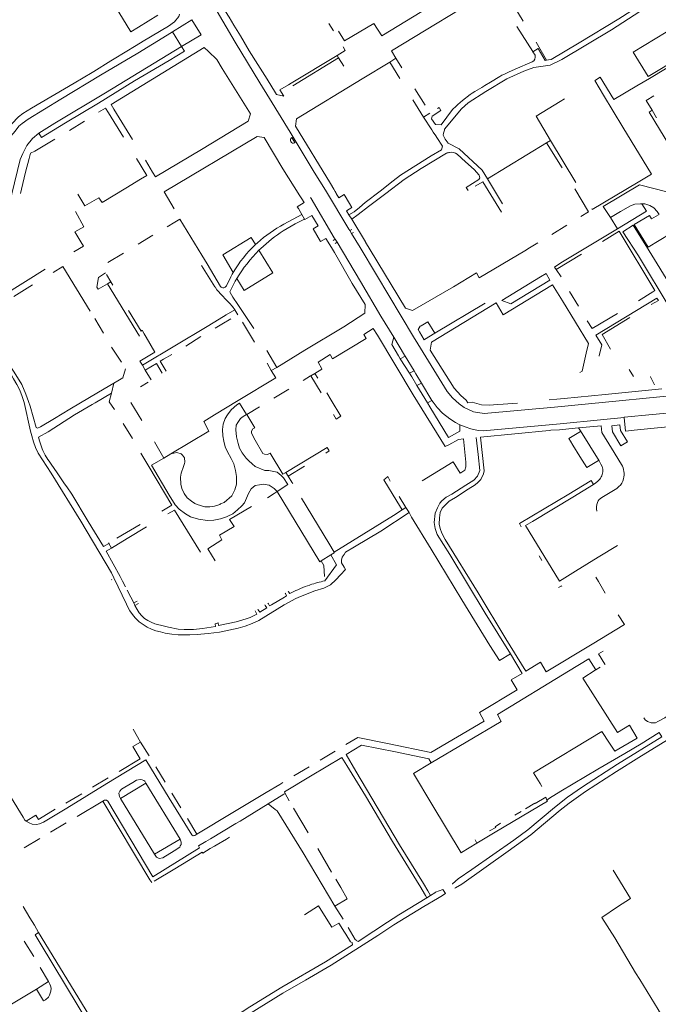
# Model space of a CAD drawing. Extents: x 145000 to 155000, y 457500 to 470000.
# Tile 223 of 256: x 147539 to 147763, y 464403 to 464749. Entities that reach past the tile are written whole.
import ezdxf

# ---------------------------------------------------------------- set-up
doc = ezdxf.new("R2010")
doc.units = 0
doc.header["$LTSCALE"] = 0.2
doc.header["$MEASUREMENT"] = 0
doc.layers.add('kant verharding', color=252, linetype='Continuous', lineweight=0)

msp = doc.modelspace()

# ---------------------------------------------------------------- linework, layer by layer
at = {"layer": 'kant verharding', "lineweight": 0}
for p, q in [((147715.81, 464748.29), (147712.24, 464754.24)), ((147580.77, 464746.24), (147587.57, 464750.4)), ((147599.43, 464748.79), (147592.64, 464744.5)), ((147602.77, 464743.51), (147599.43, 464748.79)), ((147647.64, 464747.53), (147649.22, 464744.94)), ((147592.64, 464744.5), (147595.89, 464739.34)), ((147651.02, 464744.76), (147653.06, 464741.35)), ((147719.22, 464737.67), (147713.69, 464746.43)), ((147595.89, 464739.34), (147602.77, 464743.51)), ((147720.41, 464740.86), (147724.05, 464734.6)), ((147571.13, 464719.01), (147603.81, 464739.05)), ((147603.81, 464739.05), (147605.33, 464737.62)), ((147653.35, 464737.99), (147650.51, 464736.27)), ((147652.58, 464739.33), (147653.35, 464737.99)), ((147671.09, 464735.27), (147669.6, 464737.89)), ((147719.31, 464737.53), (147719.22, 464737.67)), ((147720.05, 464736.31), (147719.31, 464737.53)), ((147571.04, 464734.33), (147572.18, 464735.04)), ((147650.51, 464736.27), (147634.32, 464726.51)), ((147634.91, 464725.52), (147651.05, 464735.41)), ((147651.05, 464735.41), (147650.51, 464736.27)), ((147651.05, 464735.41), (147652.91, 464732.48)), ((147669.07, 464733.92), (147659.34, 464728.02)), ((147669.07, 464733.92), (147671.09, 464735.27)), ((147669.07, 464733.92), (147672.59, 464728.11)), ((147671.09, 464735.27), (147673.27, 464731.9)), ((147713.1, 464731.39), (147719.01, 464733.97)), ((147724.8, 464734.72), (147724.05, 464734.6)), ((147558.1, 464726.54), (147564.47, 464730.3)), ((147709.54, 464729.84), (147710.25, 464730.15)), ((147710.25, 464730.15), (147710.96, 464730.46)), ((147710.96, 464730.46), (147711.77, 464730.81)), ((147711.77, 464730.81), (147713.1, 464731.39)), ((147659.34, 464728.02), (147636.27, 464714.03)), ((147708.74, 464729.48), (147709.54, 464729.84)), ((147741.24, 464727.61), (147741.01, 464727.47)), ((147760.21, 464728.14), (147755.84, 464725.57)), ((147629.26, 464722.48), (147628.83, 464723.17)), ((147633.42, 464725.97), (147630.38, 464724.14)), ((147630.38, 464724.14), (147631.74, 464721.91)), ((147634.32, 464726.51), (147633.42, 464725.97)), ((147677.83, 464724.46), (147681.48, 464718.79)), ((147697.94, 464722.97), (147698.9, 464723.55)), ((147698.9, 464723.55), (147701.33, 464725.01)), ((147701.33, 464725.01), (147702.45, 464725.68)), ((147626.77, 464721.13), (147634.07, 464709.29)), ((147629.26, 464722.48), (147631.74, 464721.91)), ((147677.09, 464720.69), (147680.83, 464714.6)), ((147728.82, 464720.06), (147730.35, 464721)), ((147761.73, 464722.04), (147759.05, 464720.45)), ((147759.05, 464720.45), (147761.15, 464717.01)), ((147572.12, 464717.39), (147571.13, 464719.01)), ((147578.65, 464706.74), (147572.12, 464717.39)), ((147685.77, 464717.57), (147686.34, 464717.92)), ((147691.93, 464718.08), (147692.89, 464718.96)), ((147761.15, 464717.01), (147760.14, 464716.32)), ((147760.14, 464716.32), (147771.67, 464697.2)), ((147761.15, 464717.01), (147762.76, 464714.36)), ((147556.45, 464709.92), (147561.74, 464713.21)), ((147570.15, 464716.08), (147575.46, 464707.5)), ((147620.04, 464715.78), (147619.29, 464713.15)), ((147680.83, 464714.6), (147683.06, 464715.94)), ((147683.74, 464710.14), (147680.83, 464714.6)), ((147684.26, 464709.34), (147683.74, 464710.14)), ((147685.15, 464707.98), (147684.26, 464709.34)), ((147688.18, 464709.94), (147687.91, 464708.99)), ((147551.37, 464706.79), (147544.35, 464702.65)), ((147589.77, 464688.31), (147622.42, 464707.82)), ((147685.52, 464707.42), (147685.15, 464707.98)), ((147724.1, 464705.56), (147725.49, 464706.4)), ((147734.4, 464691.56), (147725.49, 464706.4)), ((147724.1, 464705.56), (147703.31, 464692.86)), ((147729.53, 464696.72), (147724.1, 464705.56)), ((147583.61, 464694.1), (147580.03, 464699.99)), ((147585.68, 464695.28), (147583.16, 464699.39)), ((147695.63, 464698.88), (147692.73, 464701.54)), ((147576.27, 464689.6), (147581.49, 464692.8)), ((147581.49, 464692.8), (147583.61, 464694.1)), ((147586.74, 464693.55), (147585.68, 464695.28)), ((147703.31, 464692.86), (147708.66, 464684.09)), ((147539.65, 464689.31), (147539.28, 464687.72)), ((147654.64, 464675.24), (147646.37, 464688.92)), ((147649.3, 464689.3), (147649.79, 464688.42)), ((147696.5, 464688.83), (147695.84, 464689.87)), ((147701.71, 464691.89), (147699.04, 464690.29)), ((147708.29, 464681.13), (147701.71, 464691.89)), ((147733.98, 464689.36), (147738.84, 464681.33)), ((147593.32, 464682.39), (147589.77, 464688.31)), ((147637.46, 464686.88), (147638.13, 464685.82)), ((147638.13, 464685.82), (147638.91, 464684.61)), ((147641.16, 464686.32), (147641.37, 464685.97)), ((147641.37, 464685.97), (147649.48, 464672.18)), ((147649.79, 464688.42), (147650.01, 464688.03)), ((147650.01, 464688.03), (147650.16, 464687.78)), ((147650.16, 464687.78), (147651.07, 464686.25)), ((147636.9, 464682.43), (147638.11, 464680.33)), ((147561.56, 464676.05), (147558.65, 464681.38)), ((147593.46, 464677.67), (147595.26, 464678.76)), ((147603.01, 464666.02), (147595.26, 464678.76)), ((147635.07, 464678.66), (147631.83, 464676.92)), ((147638.11, 464680.33), (147635.07, 464678.66)), ((147639.05, 464678.66), (147635.76, 464677.04)), ((147638.11, 464680.33), (147639.05, 464678.66)), ((147641.64, 464680.05), (147643.83, 464676.41)), ((147654.68, 464680.27), (147655.66, 464678.69)), ((147655.66, 464678.69), (147660.47, 464670.71)), ((147738.84, 464681.33), (147736.13, 464679.68)), ((147746.6, 464679.27), (147749.03, 464675.27)), ((147558.42, 464674.21), (147561.56, 464676.05)), ((147590.83, 464676.01), (147593.46, 464677.67)), ((147635.76, 464677.04), (147631.6, 464674.59)), ((147655, 464674.71), (147654.64, 464675.24)), ((147655, 464674.71), (147655.66, 464675.12)), ((147655.61, 464673.65), (147655, 464674.71)), ((147725.93, 464673.38), (147731.18, 464676.66)), ((147754.53, 464676.6), (147760.12, 464667.55)), ((147560.48, 464670.69), (147558.42, 464674.21)), ((147580.58, 464669.9), (147585.74, 464673.04)), ((147610.34, 464666.23), (147620.31, 464672.32)), ((147620.31, 464672.32), (147621.82, 464669.78)), ((147644.73, 464670.83), (147646.52, 464671.89)), ((147646.52, 464671.89), (147648.48, 464668.71)), ((147649.79, 464671.63), (147649.14, 464671.22)), ((147649.48, 464672.18), (147649.79, 464671.63)), ((147650.47, 464670.6), (147649.79, 464671.63)), ((147655.61, 464673.65), (147656.3, 464674.07)), ((147743.74, 464670.87), (147749.63, 464674.44)), ((147558.05, 464667.27), (147561.37, 464669.17)), ((147561.37, 464669.17), (147560.48, 464670.69)), ((147622.51, 464670.42), (147621.82, 464669.78)), ((147623.69, 464668.39), (147623.05, 464667.77)), ((147623.05, 464667.77), (147627.9, 464659.82)), ((147648.48, 464668.71), (147649.57, 464666.95)), ((147650.47, 464670.6), (147649.78, 464670.19)), ((147658.78, 464656.86), (147650.47, 464670.6)), ((147660.47, 464670.71), (147660.51, 464670.65)), ((147660.51, 464670.65), (147662.17, 464667.89)), ((147716.41, 464667.63), (147718.13, 464668.65)), ((147718.13, 464668.65), (147721, 464670.35)), ((147569.92, 464663.45), (147575.46, 464666.82)), ((147604.81, 464662.99), (147603.01, 464666.02)), ((147614.03, 464659.96), (147610.34, 464666.23)), ((147727.46, 464661.04), (147736.36, 464666.41)), ((147533.21, 464651.87), (147547.99, 464661.16)), ((147550.73, 464659.99), (147554.15, 464662.07)), ((147554.15, 464662.07), (147563.73, 464646.39)), ((147602.86, 464662.44), (147607.57, 464654.99)), ((147609.54, 464655.02), (147604.81, 464662.99)), ((147726.88, 464661.89), (147727.46, 464661.04)), ((147727.46, 464661.04), (147729.18, 464658.46)), ((147571.05, 464656.66), (147569.49, 464659.31)), ((147614.03, 464659.96), (147613.67, 464659.34)), ((147615.29, 464657.85), (147614.74, 464656.91)), ((147617.84, 464653.6), (147615.29, 464657.85)), ((147664.32, 464659.14), (147677.39, 464637.41)), ((147721.99, 464658.4), (147708.37, 464650.17)), ((147723.92, 464659.56), (147721.99, 464658.4)), ((147725.28, 464657.29), (147723.92, 464659.56)), ((147536.95, 464651.51), (147543.49, 464655.6)), ((147566.51, 464654.14), (147569.89, 464656.01)), ((147571.05, 464656.66), (147569.89, 464656.01)), ((147581.14, 464637.58), (147569.89, 464656.01)), ((147571.72, 464655.53), (147571.05, 464656.66)), ((147607.57, 464654.99), (147607.62, 464654.91)), ((147609.82, 464652.26), (147608.57, 464653.58)), ((147611.78, 464650.17), (147609.82, 464652.26)), ((147612.8, 464653.13), (147612.91, 464652.95)), ((147612.91, 464652.95), (147613.92, 464651.34)), ((147613.92, 464651.34), (147615.58, 464648.71)), ((147732.16, 464653.3), (147735.36, 464648.17)), ((147762.82, 464650.98), (147741.43, 464637.97)), ((147761.45, 464653.22), (147756.36, 464649.98)), ((147763.37, 464650.12), (147762.82, 464650.98)), ((147612.65, 464649.25), (147611.78, 464650.17)), ((147615.58, 464648.71), (147621.25, 464640.24)), ((147702.46, 464649.24), (147684.81, 464638.64)), ((147760.86, 464648.71), (147763.37, 464650.12)), ((147565.35, 464643.8), (147568.46, 464638.69)), ((147604.81, 464641.01), (147609.1, 464643.59)), ((147609.1, 464643.59), (147611.55, 464645.06)), ((147610, 464641.78), (147613.14, 464643.66)), ((147611.55, 464645.06), (147614.59, 464646.88)), ((147614.59, 464646.88), (147615.64, 464645.15)), ((147740.09, 464640.25), (147748.98, 464645.52)), ((147582.1, 464627.37), (147604.81, 464641.01)), ((147607.72, 464640.42), (147610, 464641.78)), ((147617.27, 464642.55), (147621.48, 464635.44)), ((147659.87, 464638.22), (147663.22, 464640.32)), ((147663.22, 464640.32), (147664.64, 464637.97)), ((147679.73, 464641.07), (147678.99, 464639.91)), ((147680.05, 464641.26), (147679.73, 464641.07)), ((147682.36, 464642.67), (147680.05, 464641.26)), ((147684.81, 464638.64), (147682.36, 464642.67)), ((147738.4, 464643.02), (147740.09, 464640.25)), ((147582.75, 464638.43), (147582.04, 464639.65)), ((147583.42, 464637.28), (147582.75, 464638.43)), ((147597.36, 464634.09), (147602.67, 464637.43)), ((147674.21, 464630.89), (147670.43, 464637.2)), ((147678.99, 464639.91), (147679.47, 464639.11)), ((147679.47, 464639.11), (147681.11, 464636.34)), ((147684.81, 464638.64), (147681.16, 464636.37)), ((147571.29, 464633.68), (147574.71, 464628.42)), ((147681.16, 464636.37), (147681.11, 464636.34)), ((147683.72, 464635.46), (147683.24, 464632.73)), ((147625.84, 464632.54), (147629.34, 464626.64)), ((147629.34, 464626.64), (147636.69, 464631.13)), ((147672.1, 464630.66), (147672.69, 464629.67)), ((147672.69, 464629.67), (147674.39, 464630.59)), ((147674.39, 464630.59), (147674.21, 464630.89)), ((147674.39, 464630.59), (147677.57, 464625.41)), ((147582.1, 464627.37), (147581.25, 464628.84)), ((147582.1, 464627.37), (147583.13, 464625.65)), ((147587.06, 464628.02), (147583.13, 464625.65)), ((147589.09, 464624.63), (147587.06, 464628.02)), ((147588.34, 464628.79), (147590.46, 464625.25)), ((147627.39, 464625.56), (147625.89, 464628.15)), ((147629.34, 464626.64), (147627.39, 464625.56)), ((147672.69, 464629.67), (147675.95, 464624.59)), ((147583.13, 464625.65), (147585.2, 464622.22)), ((147638.55, 464621.99), (147641.2, 464623.6)), ((147641.2, 464623.6), (147641.3, 464623.66)), ((147641.3, 464623.66), (147642.72, 464624.52)), ((147644.93, 464617.65), (147641.3, 464623.66)), ((147642.72, 464624.52), (147645.18, 464626.01)), ((147642.72, 464624.52), (147643.78, 464622.84)), ((147645.18, 464626.01), (147645.15, 464626.07)), ((147677.57, 464625.41), (147675.95, 464624.59)), ((147675.95, 464624.59), (147676.7, 464623.32)), ((147676.7, 464623.32), (147678.53, 464620.21)), ((147678.18, 464624.41), (147677.57, 464625.41)), ((147680.15, 464621.11), (147678.18, 464624.41)), ((147753.05, 464625.91), (147754.61, 464623.46)), ((147572.08, 464621.1), (147571.28, 464617.6)), ((147572.08, 464621.1), (147573.42, 464621.91)), ((147581.4, 464619.75), (147584.19, 464621.43)), ((147678.53, 464620.21), (147680.15, 464621.11)), ((147678.53, 464620.21), (147682.21, 464614.16)), ((147680.15, 464621.11), (147683.79, 464615.03)), ((147571.28, 464617.6), (147565.48, 464614.18)), ((147570.44, 464614.5), (147571.28, 464617.6)), ((147628.29, 464615.77), (147633.49, 464618.93)), ((147646.92, 464617.73), (147648.46, 464615.13)), ((147565.48, 464614.18), (147564.41, 464613.55)), ((147572.28, 464611.88), (147570.44, 464614.5)), ((147581.86, 464607.92), (147578.04, 464614.23)), ((147607.43, 464609.9), (147615.75, 464614.97)), ((147616.17, 464614.02), (147618.67, 464610.02)), ((147618.79, 464610.02), (147623.23, 464612.71)), ((147648.46, 464615.13), (147651.77, 464609.51)), ((147682.21, 464614.16), (147683.79, 464615.03)), ((147683.05, 464612.79), (147682.21, 464614.16)), ((147684.29, 464614.35), (147683.79, 464615.03)), ((147724.97, 464615.24), (147727.67, 464615.44)), ((147727.67, 464615.44), (147730.31, 464615.64)), ((147618.79, 464610.02), (147618.67, 464610.02)), ((147621.62, 464605.34), (147618.79, 464610.02)), ((147649.21, 464610.12), (147650.2, 464608.43)), ((147651.77, 464609.51), (147650.2, 464608.43)), ((147751.31, 464609.05), (147743.05, 464608.21)), ((147575.34, 464606.88), (147578.63, 464601.6)), ((147693.61, 464606.46), (147693.58, 464604.18)), ((147743.05, 464608.21), (147728.87, 464606.78)), ((147735.28, 464605.34), (147743.26, 464606.13)), ((147592.12, 464596.22), (147605.45, 464604.23)), ((147700.82, 464602.15), (147702.18, 464590.24)), ((147728.59, 464604.71), (147725.55, 464604.51)), ((147729.69, 464604.79), (147728.59, 464604.71)), ((147735.28, 464605.34), (147729.69, 464604.79)), ((147742.54, 464593.79), (147736, 464604.34)), ((147589.6, 464594.76), (147586.36, 464600.49)), ((147688.43, 464598.77), (147689.72, 464599.46)), ((147733.31, 464599.3), (147732.48, 464600.67)), ((147546.93, 464598.02), (147547.16, 464597.43)), ((147581.6, 464596.53), (147584.42, 464591.75)), ((147589.6, 464594.76), (147592.12, 464596.22)), ((147632.54, 464589.7), (147647.04, 464598.48)), ((147646.54, 464596.48), (147647.71, 464597.24)), ((147647.04, 464598.48), (147647.71, 464597.24)), ((147549.01, 464594.09), (147549.54, 464593.32)), ((147549.54, 464593.32), (147550.02, 464592.63)), ((147550.02, 464592.63), (147552.11, 464589.59)), ((147584.42, 464591.75), (147592.42, 464578.2)), ((147585.27, 464592.23), (147589.6, 464594.76)), ((147633.3, 464588.44), (147639.01, 464591.89)), ((147691.24, 464593.41), (147680.41, 464586.76)), ((147693.7, 464589.41), (147691.24, 464593.41)), ((147743.2, 464592.66), (147742.54, 464593.79)), ((147552.11, 464589.59), (147554.79, 464585.69)), ((147632.54, 464589.7), (147633.3, 464588.44)), ((147633.3, 464588.44), (147634.64, 464586.24)), ((147668.09, 464588.02), (147668.34, 464588.22)), ((147668.34, 464588.22), (147669.12, 464586.6)), ((147554.79, 464585.69), (147555.54, 464584.59)), ((147633.14, 464585.43), (147629.44, 464582.97)), ((147634.64, 464586.24), (147634.9, 464585.79)), ((147666.88, 464587.09), (147668.09, 464588.02)), ((147671.52, 464579.55), (147666.88, 464587.09)), ((147739.35, 464586.64), (147731.92, 464582.11)), ((147733.37, 464581.05), (147740.58, 464585.46)), ((147628.37, 464582.26), (147626.11, 464580.76)), ((147629.44, 464582.97), (147628.37, 464582.26)), ((147674.61, 464577.41), (147672.29, 464581.28)), ((147592.42, 464578.2), (147588.94, 464576.11)), ((147620.45, 464577.79), (147612.76, 464573.13)), ((147638.02, 464580.64), (147647.57, 464564.85)), ((147673.35, 464576.58), (147671.52, 464579.55)), ((147591.06, 464575.12), (147593.33, 464576.5)), ((147593.33, 464576.5), (147602.51, 464561.68)), ((147673.35, 464576.58), (147674.61, 464577.41)), ((147675.78, 464575.59), (147674.61, 464577.41)), ((147675.78, 464575.59), (147676.68, 464573.94)), ((147573.09, 464566.57), (147581.31, 464571.46)), ((147570.3, 464564.78), (147568.39, 464563.63)), ((147571.27, 464563.14), (147570.3, 464564.78)), ((147647.57, 464564.85), (147649.45, 464561.73)), ((147742.23, 464559.89), (147749.03, 464564.08)), ((147571.27, 464563.14), (147569.42, 464562.02)), ((147648.27, 464560.73), (147644.85, 464558.63)), ((147721.43, 464560.44), (147722.45, 464558.81)), ((147734.2, 464554.95), (147742.23, 464559.89)), ((147653.51, 464555.58), (147653.01, 464556.41)), ((147571.28, 464552.13), (147571.35, 464552.01)), ((147575.15, 464551.44), (147576.17, 464549.46)), ((147645.81, 464549.04), (147648.14, 464550.17)), ((147648.14, 464550.17), (147650.06, 464552)), ((147741.38, 464552.92), (147742.29, 464551.35)), ((147742.29, 464551.35), (147744.62, 464547.32)), ((147576.74, 464548.34), (147578, 464545.89)), ((147632.26, 464547.29), (147632.36, 464547.12)), ((147632.36, 464547.12), (147632.78, 464546.34)), ((147633.45, 464547.78), (147633.36, 464547.93)), ((147633.85, 464547.11), (147633.45, 464547.78)), ((147578, 464545.89), (147579.06, 464543.82)), ((147579.06, 464543.82), (147580.26, 464544.49)), ((147579.06, 464543.82), (147579.5, 464542.95)), ((147580.73, 464543.65), (147579.5, 464542.95)), ((147626.37, 464543.52), (147626.21, 464543.79)), ((147626.8, 464542.78), (147626.37, 464543.52)), ((147627.51, 464543.2), (147626.8, 464542.78)), ((147632, 464545.87), (147627.51, 464543.2)), ((147632.78, 464546.34), (147632, 464545.87)), ((147621.85, 464540.78), (147621.69, 464541.07)), ((147622.82, 464541.44), (147622.67, 464541.68)), ((147625.13, 464543.16), (147625.29, 464542.89)), ((147625.29, 464542.89), (147625.78, 464542.08)), ((147607.68, 464536.49), (147608.67, 464536.9)), ((147751.52, 464536.21), (147749.28, 464539.7)), ((147707.58, 464523.63), (147711.43, 464525.93)), ((147711.43, 464525.93), (147715.57, 464519.08)), ((147731.85, 464519.89), (147738.91, 464524.15)), ((147741.39, 464520.33), (147738.91, 464524.15)), ((147715.57, 464519.08), (147711.69, 464516.8)), ((147741.39, 464520.33), (147741.12, 464520.16)), ((147742.91, 464521.29), (147741.39, 464520.33)), ((147744.58, 464522.32), (147744.65, 464522.21)), ((147581.41, 464494.92), (147578.91, 464499.49)), ((147743.54, 464498.7), (147719.51, 464484.18)), ((147746.2, 464494.59), (147743.54, 464498.7)), ((147753.18, 464500.87), (147755.9, 464496.36)), ((147757.29, 464494.35), (147763.7, 464498.25)), ((147581.41, 464494.92), (147584.44, 464490.07)), ((147657.82, 464496.56), (147653.58, 464494.05)), ((147644.55, 464488.6), (147649.85, 464491.79)), ((147653.65, 464490.55), (147659.12, 464493.89)), ((147751.62, 464490.91), (147757.29, 464494.35)), ((147653.98, 464486.73), (147652.15, 464489.53)), ((147657.11, 464484.71), (147653.65, 464490.55)), ((147586.77, 464486.25), (147590.08, 464480.85)), ((147635.35, 464483.04), (147640.69, 464486.27)), ((147672.42, 464458.85), (147657.11, 464484.71)), ((147677.31, 464483.88), (147683.56, 464487.59)), ((147564.52, 464479.05), (147570.12, 464482.33)), ((147719.51, 464484.18), (147721.8, 464480.35)), ((147574.43, 464475.11), (147583.34, 464480.53)), ((147583.34, 464480.53), (147595.33, 464460.83)), ((147630.37, 464480.04), (147631.48, 464480.7)), ((147631.97, 464477.44), (147632.22, 464476.91)), ((147721.8, 464480.35), (147722.4, 464479.35)), ((147555.19, 464473.47), (147560.79, 464476.81)), ((147559.15, 464468.83), (147568.23, 464474.23)), ((147574.43, 464475.11), (147586.33, 464455.51)), ((147592.41, 464477.03), (147595.6, 464471.89)), ((147632.22, 464476.91), (147633.63, 464474.32)), ((147724.23, 464474.58), (147725.17, 464475.2)), ((147545.98, 464467.95), (147551.5, 464471.33)), ((147626.3, 464473.23), (147628.8, 464471.28)), ((147635.16, 464471.76), (147640.38, 464463.1)), ((147715.13, 464470.6), (147712.91, 464469.28)), ((147541.33, 464467.09), (147544.71, 464469.2)), ((147601.23, 464462.56), (147597.92, 464468.09)), ((147549.87, 464463.31), (147555.3, 464466.54)), ((147606.01, 464460.91), (147614.97, 464466.27)), ((147540.59, 464457.78), (147546.02, 464461.02)), ((147595.33, 464460.83), (147586.33, 464455.51)), ((147604.4, 464459.95), (147606.01, 464460.91)), ((147608.06, 464458.73), (147611.65, 464460.88)), ((147611.65, 464460.88), (147612.69, 464461.49)), ((147699.62, 464459.36), (147699.01, 464460.64)), ((147601.87, 464458.43), (147604.4, 464459.95)), ((147602.19, 464457.81), (147601.87, 464458.43)), ((147605.97, 464457.49), (147607.39, 464458.33)), ((147607.39, 464458.33), (147608.06, 464458.73)), ((147643.72, 464457.49), (147648.48, 464449.27)), ((147679.33, 464444.74), (147669.96, 464459.97)), ((147680.82, 464445.22), (147672.42, 464458.85)), ((147699.62, 464459.36), (147694.25, 464456.1)), ((147651.87, 464443.83), (147650.08, 464446.71)), ((147679.52, 464444.44), (147679.33, 464444.74)), ((147681.55, 464441.05), (147679.52, 464444.44)), ((147680.82, 464445.22), (147682.35, 464442.68)), ((147688.57, 464441.68), (147687.64, 464443.18)), ((147690.94, 464445.11), (147690.99, 464445.15)), ((147692.05, 464443.69), (147691.9, 464443.61)), ((147682.05, 464440.21), (147681.55, 464441.05)), ((147683.35, 464441.02), (147682.05, 464440.21)), ((147682.35, 464442.68), (147683.35, 464441.02)), ((147540.23, 464437.12), (147542.62, 464433.18)), ((147649.75, 464437.33), (147652.62, 464432.72)), ((147654.39, 464429.81), (147655.22, 464428.4)), ((147545.63, 464428.04), (147544.4, 464427.18)), ((147653.57, 464427.4), (147653.14, 464428.09)), ((147655.2, 464424.72), (147653.57, 464427.4)), ((147655.22, 464428.4), (147656.9, 464425.6)), ((147656.9, 464425.6), (147657.15, 464425.29)), ((147540.56, 464424.94), (147543.92, 464419.53)), ((147655.2, 464424.72), (147655.78, 464424.45)), ((147657.15, 464425.29), (147657.2, 464425.23)), ((147546.18, 464415.68), (147549.12, 464410.8)), ((147549.12, 464410.8), (147544.86, 464408.14)), ((147544.86, 464408.14), (147530.88, 464399.73)), ((147544.86, 464408.14), (147547.39, 464404.02))]:
    msp.add_line(p, q, dxfattribs=at)
at = {"layer": 'kant verharding', "lineweight": 0, "flags": 128}
for points in [[(147565.42, 464765.37), (147578.05, 464744.58), (147580.77, 464746.24)], [(147778.23, 464767.46), (147762.47, 464757.54), (147749.48, 464749.15), (147735.58, 464740.65), (147725.73, 464734.87), (147724.8, 464734.72)], [(147602.02, 464761.69), (147607.16, 464753.73), (147614.73, 464740.87), (147623.38, 464726.64), (147626.77, 464721.13)], [(147666.21, 464743.17), (147697.02, 464762.04), (147696.74, 464762.49)], [(147688.18, 464709.94), (147688.28, 464710.29), (147694.2, 464717.51), (147696.57, 464719.55), (147702.74, 464723.61), (147710.1, 464728.06), (147716.14, 464730.72), (147719.62, 464732.07), (147725.39, 464732.78), (147729.43, 464734.82), (147746.89, 464745.31), (147762.85, 464755.55), (147776.2, 464763.6)], [(147669.6, 464737.89), (147705.53, 464759.75), (147709.13, 464753.87)], [(147628.83, 464723.17), (147625.9, 464727.86), (147622.62, 464733.07), (147619.61, 464737.92), (147616.53, 464743.15), (147614.17, 464746.9), (147612.54, 464749.71), (147608.73, 464755.77)], [(147582.39, 464741.27), (147591.33, 464746.59), (147593.36, 464748.12), (147594.91, 464749.9), (147595.19, 464750.73)], [(147653.06, 464741.35), (147663.38, 464747.52), (147666.21, 464743.17)], [(147522.36, 464667.91), (147523.31, 464668.56), (147524.79, 464669.76), (147525.53, 464671.16), (147526.21, 464672.31), (147526.93, 464673.74), (147527.78, 464676.99), (147529.74, 464685.71), (147534.08, 464703.78), (147534.87, 464705.93), (147535.87, 464707.84), (147537.37, 464709.67), (147538.74, 464711.44), (147539.92, 464712.37), (147541.92, 464713.82), (147553.49, 464720.91), (147567.39, 464729.33), (147580.47, 464737.1), (147590.79, 464743.34), (147592.64, 464744.5)], [(147759.79, 464728.82), (147754.54, 464737.38), (147766.15, 464744.47)], [(147572.18, 464735.04), (147579.88, 464739.78), (147582.39, 464741.27)], [(147545.74, 464708.93), (147546.64, 464707.45), (147555.12, 464712.59), (147566.74, 464719.53), (147579.35, 464727.29), (147591.47, 464734.53), (147596.92, 464737.71), (147595.89, 464739.34)], [(147595.89, 464739.34), (147569.12, 464723.11), (147551.39, 464712.46), (147545.74, 464708.93)], [(147605.33, 464737.62), (147608.31, 464734.79), (147610.16, 464731.61), (147620.04, 464715.78)], [(147724.05, 464734.6), (147723.55, 464734.52), (147721.14, 464738.65), (147719.31, 464737.53)], [(147564.47, 464730.3), (147565.01, 464730.61), (147571.04, 464734.33)], [(147771.65, 464735), (147771.21, 464735.73), (147759.79, 464728.82)], [(147771.65, 464735), (147765.92, 464731.49), (147760.21, 464728.14)], [(147702.45, 464725.68), (147704.41, 464726.86), (147707.65, 464728.87)], [(147707.65, 464728.87), (147708.4, 464729.34), (147708.74, 464729.48)], [(147741.01, 464727.47), (147744.05, 464722.32), (147750.92, 464711.01)], [(147755.84, 464725.57), (147747.75, 464720.82), (147742.88, 464728.65), (147741.24, 464727.61)], [(147529.92, 464698.31), (147531.09, 464702.84), (147532.26, 464705.99), (147533.51, 464708.57), (147534.96, 464710.7), (147536.26, 464712.25), (147538.56, 464714.66), (147540.05, 464715.81), (147543.13, 464717.71), (147558.1, 464726.54)], [(147692.89, 464718.96), (147694.52, 464720.43), (147697.27, 464722.57), (147697.94, 464722.97)], [(147725.49, 464706.4), (147720.39, 464714.9), (147728.82, 464720.06)], [(147566.74, 464716.34), (147569.12, 464717.73), (147570.15, 464716.08)], [(147686.34, 464717.92), (147686.94, 464716.92), (147683.86, 464714.95), (147683.65, 464713.97), (147685.09, 464711.98), (147687.05, 464711.85), (147691.1, 464717.23)], [(147691.1, 464717.23), (147691.35, 464717.56), (147691.93, 464718.08)], [(147619.29, 464713.15), (147602.91, 464703.23), (147586.74, 464693.55)], [(147636.27, 464714.03), (147635.9, 464711.45), (147648.21, 464691.26), (147649.3, 464689.3)], [(147646.37, 464688.92), (147642.5, 464695.24), (147634.07, 464709.29)], [(147750.92, 464711.01), (147760.94, 464694.52), (147756.23, 464691.72)], [(147525.7, 464662.3), (147527.28, 464663.57), (147529.4, 464665.78), (147530.8, 464668.01), (147531.65, 464669.71), (147533.37, 464675.51), (147539.17, 464699.64), (147540.05, 464701.84), (147541.47, 464704.57), (147543.54, 464707.1), (147545.74, 464708.93)], [(147622.42, 464707.82), (147624.9, 464707.45), (147631.44, 464696.46), (147637.46, 464686.88)], [(147634.61, 464707.36), (147635.61, 464705.61), (147635.6, 464705.56)], [(147660.42, 464684.52), (147665.68, 464688.61), (147670.17, 464692.23), (147672.82, 464694.12), (147683.58, 464700.93), (147687.23, 464703.06), (147687.54, 464704.32), (147685.52, 464707.42)], [(147687.91, 464708.99), (147687.71, 464708.27), (147688.43, 464706.78), (147689.52, 464705.4)], [(147544.35, 464702.65), (147542.75, 464701.85), (147542.32, 464700.04), (147541.03, 464695.21), (147539.65, 464689.31)], [(147703.31, 464692.86), (147701.49, 464695.99), (147693.36, 464703.47), (147689.52, 464705.4)], [(147688.97, 464701.86), (147679.99, 464696.47), (147674.09, 464692.7), (147667.57, 464687.71), (147661.48, 464683.12)], [(147695.84, 464689.87), (147700.3, 464692.68), (147700.62, 464693.2), (147700.41, 464694.12), (147698.66, 464696.11), (147695.63, 464698.88)], [(147559.42, 464687.46), (147561.93, 464683.36), (147566.86, 464686.24), (147568.03, 464684.54), (147576.27, 464689.6)], [(147756.23, 464691.72), (147740.12, 464682.14), (147740.01, 464682.31)], [(147756.76, 464690.79), (147744.02, 464683.22), (147746.6, 464679.27)], [(147767.05, 464687.47), (147766.3, 464688.32), (147756.76, 464690.79)], [(147651.07, 464686.25), (147652.97, 464687.43), (147654.91, 464684.22)], [(147638.91, 464684.61), (147636.51, 464683.1), (147636.9, 464682.43)], [(147653.86, 464681.7), (147653.8, 464681.67), (147654.68, 464680.27)], [(147654.9, 464684.22), (147655.66, 464682.82), (147653.86, 464681.7)], [(147660.42, 464684.52), (147658.35, 464682.85), (147656.44, 464681.33), (147654.68, 464680.27)], [(147655.66, 464678.69), (147657.95, 464680.36), (147661.48, 464683.12)], [(147746.6, 464679.27), (147750.07, 464681.45), (147753.57, 464683.45), (147755.05, 464683.93), (147757.1, 464684.16), (147757.6, 464684.13)], [(147749.03, 464675.27), (147759.15, 464681.5), (147757.6, 464684.13)], [(147757.6, 464684.13), (147758.62, 464684.06), (147760.42, 464683.51), (147761.75, 464682.66), (147762.95, 464681.43), (147763.61, 464680.39)], [(147639.05, 464678.66), (147639.11, 464678.54), (147641.64, 464680.05)], [(147763.43, 464680.27), (147760.98, 464678.78), (147760.21, 464680.04), (147754.89, 464676.81)], [(147644.73, 464670.83), (147642.08, 464675.31), (147643.83, 464676.41)], [(147749.03, 464675.27), (147729.08, 464663.32), (147726.88, 464661.89)], [(147767.55, 464647.29), (147756.34, 464665.86), (147750.91, 464674.27), (147754.53, 464676.6)], [(147754.89, 464676.81), (147759.73, 464668.86), (147767.5, 464673.58)], [(147664.32, 464659.14), (147658.55, 464668.72), (147655.61, 464673.65)], [(147749.63, 464674.44), (147762.16, 464653.67), (147761.45, 464653.22)], [(147662.17, 464667.89), (147674.55, 464647.42), (147677.02, 464646.67)], [(147660.21, 464645.63), (147660.31, 464648.73), (147655.77, 464656.16), (147649.57, 464666.95)], [(147677.02, 464646.67), (147691.42, 464654.94), (147699.47, 464659.9), (147700.4, 464658.12), (147716.41, 464667.63)], [(147760.12, 464667.55), (147767.99, 464654.83), (147767.55, 464647.29)], [(147569.19, 464659.8), (147566.64, 464658.23), (147566.14, 464654.76), (147566.51, 464654.14)], [(147611.63, 464655.3), (147613.17, 464658.41), (147613.67, 464659.34)], [(147627.9, 464659.82), (147627.91, 464659.8), (147617.84, 464653.6)], [(147608.57, 464653.58), (147608.3, 464653.87), (147607.62, 464654.91)], [(147658.78, 464656.86), (147665.89, 464644.65), (147670.43, 464637.2)], [(147726.17, 464655.61), (147708.89, 464645.06), (147706.41, 464649.27), (147683.72, 464635.46)], [(147708.37, 464650.17), (147711.49, 464648.97), (147725.28, 464657.29)], [(147735.78, 464624.82), (147736.63, 464625.25), (147738.02, 464631.64), (147738.87, 464635.02), (147729.7, 464650), (147726.17, 464655.61)], [(147614.59, 464646.88), (147613.77, 464648.06), (147612.65, 464649.25)], [(147582.04, 464639.65), (147581.63, 464639.41), (147577.17, 464646.65)], [(147636.69, 464631.13), (147639.21, 464632.68), (147652.82, 464640.89), (147660.21, 464645.63)], [(147753.3, 464644.11), (147743.64, 464638.15), (147746.56, 464633.06)], [(147581.25, 464628.84), (147586.48, 464632), (147583.42, 464637.28)], [(147648.05, 464631.16), (147648.9, 464629.6), (147660.73, 464636.74), (147659.87, 464638.22)], [(147664.64, 464637.97), (147677.26, 464616.98), (147688.43, 464598.77)], [(147670.43, 464637.2), (147669.71, 464634.67), (147672.1, 464630.66)], [(147677.39, 464637.41), (147678.86, 464634.93), (147689.14, 464618.12), (147691.02, 464615.92), (147693.35, 464613.82), (147695.17, 464612.52)], [(147741.43, 464637.97), (147743.48, 464634.52), (147742.54, 464630.64), (147742.61, 464630.53)], [(147572.06, 464552.66), (147571.22, 464554.38), (147560.48, 464572.58), (147550.05, 464589.49), (147545.53, 464596.48), (147544.61, 464598.44), (147543.84, 464600.47), (147543.22, 464602.55), (147542.85, 464604.19), (147540.6, 464614.25), (147539.88, 464616.44), (147539, 464618.58), (147537.98, 464620.65), (147536.82, 464622.65), (147536.2, 464623.6), (147528.82, 464634.57), (147527.98, 464635.17)], [(147531.8, 464633.32), (147533.82, 464629.87), (147537.08, 464624.91), (147539.76, 464620.56)], [(147592.48, 464631.17), (147589.54, 464629.51), (147588.34, 464628.79)], [(147645.15, 464626.07), (147643.87, 464628.45), (147648.05, 464631.16)], [(147683.24, 464632.73), (147691.61, 464619.35), (147693.92, 464616.75), (147695.87, 464615.15)], [(147573.42, 464621.91), (147575.18, 464622.96), (147576.14, 464626.09)], [(147615.75, 464614.97), (147628.97, 464623.01), (147627.39, 464625.56)], [(147760.46, 464623.28), (147760.61, 464623.32), (147762.05, 464620.51)], [(147539.76, 464620.56), (147541.21, 464617.22), (147542.14, 464614.62), (147542.64, 464612.98), (147544.73, 464605.47)], [(147551.18, 464608.64), (147556.63, 464611.89), (147566.63, 464617.9), (147572.08, 464621.1)], [(147726.85, 464612.66), (147781.8, 464618.05), (147784.24, 464618.26)], [(147764.6, 464619.04), (147744.71, 464617.09), (147730.31, 464615.64)], [(147564.41, 464613.55), (147558.28, 464609.93), (147548.96, 464604.02), (147545.65, 464602.15)], [(147592.12, 464596.22), (147594.2, 464596.72), (147595.7, 464596.22), (147596.25, 464595.79), (147596.92, 464594.79), (147597, 464593.34), (147596.9, 464592.81), (147596.6, 464591.74), (147595.68, 464589.43), (147595.53, 464588.03), (147595.63, 464585.56), (147595.91, 464584.03), (147596.74, 464582.25), (147597.89, 464580.75), (147599.32, 464579.6), (147600.55, 464578.78), (147601.37, 464578.38), (147604.02, 464577.65), (147605.8, 464577.63), (147607.48, 464577.85), (147609.28, 464578.41), (147609.53, 464578.66), (147610.8, 464579.18), (147613.48, 464581.44), (147614.55, 464583.59), (147615.2, 464585.59), (147615.22, 464588.24), (147614.87, 464590.35), (147614.19, 464592.67), (147613.31, 464594.6), (147612.01, 464596.93), (147611.23, 464598.68), (147610.73, 464600.73), (147610.38, 464602.58), (147610.3, 464604.76), (147610.5, 464606.66), (147611.17, 464608.69), (147611.97, 464609.91), (147613.34, 464611.67), (147615.24, 464613.47), (147616.17, 464614.02)], [(147693.58, 464604.18), (147689.66, 464601.95), (147683.05, 464612.79)], [(147693.61, 464606.46), (147692.08, 464607.28), (147690.1, 464608.53), (147687.52, 464610.48), (147685.67, 464612.48), (147684.29, 464614.35)], [(147695.17, 464612.52), (147698.43, 464611.04), (147702.13, 464610.37), (147726.85, 464612.66)], [(147695.87, 464615.15), (147696.37, 464614.15), (147697.92, 464614.45)], [(147697.92, 464614.45), (147701.18, 464613.5), (147704.2, 464613.37), (147706.73, 464613.54)], [(147706.73, 464613.54), (147708.88, 464613.68), (147712.13, 464613.98), (147713.88, 464614.09)], [(147605.45, 464604.23), (147603.74, 464607.66), (147607.43, 464609.9)], [(147618.67, 464610.02), (147617.5, 464609.37), (147616.52, 464608.61), (147615.6, 464607.31), (147615.08, 464606.36), (147614.98, 464604.64), (147615.11, 464602.21), (147615.76, 464599.86), (147616.26, 464598.28), (147617.11, 464596.55), (147618.52, 464594.73), (147619.44, 464593.73), (147620.64, 464592.68), (147621.77, 464591.83), (147625.08, 464590.38), (147626.58, 464590.33), (147629.4, 464589.75), (147630.83, 464588.63), (147631.66, 464587.78), (147633.14, 464585.43)], [(147781.19, 464611.96), (147751.32, 464609.15), (147751.31, 464609.05)], [(147754.83, 464604.53), (147751.79, 464604.23), (147751.31, 464609.05)], [(147754.83, 464604.53), (147763.07, 464605.34), (147781.7, 464607.11), (147781.19, 464611.96)], [(147544.73, 464605.47), (147545.23, 464605.3), (147546.28, 464605.72), (147551.18, 464608.64)], [(147693.61, 464606.46), (147695.46, 464605.68), (147697.48, 464605.05), (147700.04, 464604.43), (147701.84, 464604.31), (147728.87, 464606.78)], [(147743.26, 464606.13), (147743.56, 464603.71), (147746.85, 464598.28), (147750.42, 464592.55)], [(147750.23, 464599.06), (147752.52, 464600.49), (147750.05, 464604.42), (147749.86, 464606.46), (147747.01, 464606.13), (147747.22, 464603.92), (147750.23, 464599.06)], [(147545.65, 464602.15), (147546.01, 464600.84), (147546.51, 464599.11), (147546.93, 464598.02)], [(147621.62, 464605.34), (147620.91, 464604.99), (147620.43, 464604.24), (147620.38, 464603.49), (147621.69, 464601.01), (147624.44, 464596.41), (147625.02, 464596.18), (147626.02, 464596.01), (147626.95, 464596.53)], [(147725.55, 464604.51), (147725.03, 464604.47), (147700.82, 464602.15)], [(147732.48, 464600.67), (147731.9, 464601.62), (147735.95, 464604.13), (147736, 464604.34)], [(147735.28, 464605.34), (147736, 464604.36), (147736, 464604.34)], [(147711.43, 464525.93), (147702.56, 464540.24), (147690.15, 464560.88), (147685.62, 464567.84), (147684.96, 464569.96), (147684.66, 464572.06), (147684.91, 464575.44), (147685.73, 464577.32), (147686.63, 464578.92), (147687.26, 464579.75), (147688.83, 464581.03), (147690.78, 464582.1), (147695.78, 464585.21), (147698.55, 464586.99), (147699.88, 464588.39), (147700.65, 464590.34), (147700.07, 464595.95), (147699.34, 464601.93)], [(147689.72, 464599.46), (147693.16, 464601.32), (147694.86, 464601.47)], [(147694.86, 464601.47), (147695.75, 464593.34), (147695.67, 464591.67), (147695.4, 464590.54), (147694.37, 464589.76), (147693.7, 464589.41)], [(147742.54, 464593.79), (147742.28, 464593.86), (147738.21, 464591.39), (147735.78, 464595.26), (147733.31, 464599.3)], [(147547.16, 464597.43), (147547.95, 464595.82), (147548.88, 464594.28), (147549.01, 464594.09)], [(147626.95, 464596.53), (147631.47, 464589.06), (147632.54, 464589.7)], [(147612.12, 464574.37), (147611.61, 464574.13), (147609.53, 464573.43), (147607.18, 464572.92), (147605.01, 464572.82), (147601.8, 464573.27), (147599, 464574.07), (147597.27, 464575.12), (147594.97, 464576.82), (147593.67, 464578.27), (147591.49, 464581.72), (147585.27, 464592.23)], [(147702.18, 464590.24), (147701.9, 464589.22), (147700.98, 464587.26), (147699.96, 464586.14), (147699.06, 464585.39), (147696.51, 464583.86), (147692.08, 464580.95), (147689.88, 464579.6), (147687.46, 464577.1), (147686.76, 464575.62), (147686.43, 464573.74), (147686.39, 464571.49), (147686.69, 464570.04), (147687.32, 464568.36), (147688.47, 464566.16), (147700.05, 464547.42), (147709.75, 464531.19), (147716.79, 464519.85)], [(147629.44, 464582.97), (147628.43, 464584.02), (147626.61, 464585.22), (147624.68, 464585.62), (147623.23, 464585.4), (147621.7, 464585.07), (147620.33, 464583.92), (147619.35, 464582.29), (147617.98, 464579.01), (147616.98, 464577.91), (147615.51, 464576.51), (147613.91, 464575.21), (147612.12, 464574.37)], [(147740.58, 464585.46), (147739.74, 464586.87), (147739.35, 464586.64)], [(147740.58, 464585.46), (147741.42, 464586.02), (147742.14, 464586.61), (147742.76, 464587.31)], [(147749.51, 464584.71), (147749.18, 464584.41), (147748.77, 464584.1), (147745.88, 464582.3), (147743.51, 464580.86)], [(147555.54, 464584.59), (147557.32, 464582.01), (147563.02, 464572.51), (147568.39, 464563.63)], [(147629.44, 464582.97), (147644.42, 464558.33), (147644.85, 464558.63)], [(147715.21, 464570.57), (147714.53, 464571.71), (147731.92, 464582.11)], [(147733.37, 464581.05), (147719.14, 464572.43), (147716.66, 464571.08), (147728.59, 464551.49), (147734.2, 464554.95)], [(147673.35, 464576.58), (147670.32, 464574.58), (147649.45, 464561.73)], [(147653.01, 464556.41), (147652.1, 464557.91), (147652.03, 464558.83), (147652.3, 464559.93), (147652.93, 464560.89), (147653.5, 464561.66), (147656.58, 464563.59), (147665.83, 464569.08), (147675.78, 464575.59)], [(147612.76, 464573.13), (147614.29, 464570.7), (147609.21, 464567.67), (147609.99, 464565.97), (147605.12, 464562.83), (147607.66, 464558.63)], [(147676.68, 464573.94), (147683.55, 464562.73), (147694.32, 464544.94), (147704.15, 464528.86), (147707.58, 464523.63)], [(147571.27, 464563.14), (147576.72, 464566.48), (147583.57, 464570.59)], [(147570.3, 464564.78), (147570.27, 464564.83), (147570.4, 464564.91)], [(147569.42, 464562.02), (147574.31, 464553.09), (147575.15, 464551.44)], [(147646.21, 464551.62), (147650.33, 464557.23), (147648.27, 464560.73)], [(147649.45, 464561.73), (147649.42, 464561.41), (147648.27, 464560.73)], [(147644.85, 464558.63), (147645.8, 464557.05), (147646.09, 464553.15)], [(147650.06, 464552), (147651.68, 464553.75), (147653.51, 464555.58)], [(147635.98, 464545.36), (147631.88, 464543.21), (147623.01, 464537.62), (147620.62, 464536.58), (147618.17, 464535.68), (147615.7, 464534.95), (147609.2, 464533.57), (147605.26, 464533.09), (147601.3, 464532.76), (147598.76, 464532.64), (147594.67, 464532.6), (147592.39, 464532.84), (147590.14, 464533.24), (147588.46, 464533.65), (147586.85, 464534.07), (147585.28, 464534.65), (147583.78, 464535.38), (147582.35, 464536.24), (147581.01, 464537.24), (147580.73, 464537.47), (147579.61, 464538.55), (147578.61, 464539.75), (147577.73, 464541.03), (147576.99, 464542.41), (147576.56, 464543.42), (147572.06, 464552.66)], [(147635.98, 464545.36), (147637.61, 464546.06), (147642.73, 464548.04), (147645.81, 464549.04)], [(147728.31, 464549.24), (147729.34, 464549.83), (147729.45, 464549.66)], [(147579.5, 464542.95), (147580.26, 464541.48), (147581.02, 464540.39)], [(147591.26, 464535.3), (147589.41, 464535.77), (147586.94, 464536.41), (147586.43, 464536.55), (147585.17, 464537.03), (147583.97, 464537.65), (147582.86, 464538.4), (147581.91, 464539.33), (147581.02, 464540.39)], [(147608.67, 464536.9), (147608.8, 464535.86), (147615.02, 464537.19), (147618.53, 464538.22), (147619.98, 464538.72), (147622.3, 464539.95), (147621.85, 464540.78)], [(147625.78, 464542.08), (147623.35, 464540.6), (147622.82, 464541.44)], [(147591.26, 464535.3), (147594.69, 464534.68), (147596.74, 464534.48), (147600.09, 464534.53), (147603.27, 464534.81), (147607.82, 464535.54), (147607.68, 464536.49)], [(147716.79, 464519.85), (147721.92, 464522.98), (147723.99, 464519.66), (147740.1, 464529.38), (147751.52, 464536.21)], [(147743.97, 464526.94), (147742.29, 464525.91), (147744.58, 464522.32)], [(147683.56, 464487.59), (147708.13, 464502.21), (147706.82, 464504.58), (147731.85, 464519.89)], [(147741.12, 464520.16), (147736.88, 464517.46), (147748.97, 464498.33), (147753.18, 464500.87)], [(147711.69, 464516.8), (147713.74, 464513.29), (147700.54, 464505.33), (147702.15, 464502.28), (147683.45, 464491.24), (147668.83, 464494.3), (147657.82, 464496.56)], [(147786.4, 464507.61), (147768.12, 464496.62), (147756.52, 464489.51), (147748.71, 464484.63), (147737.8, 464477.57), (147732.02, 464473.52), (147728.84, 464470.96), (147718.55, 464462.31), (147710.57, 464456.62), (147694.32, 464444.98), (147692.05, 464443.69)], [(147758.23, 464503.5), (147758.74, 464502.81), (147759.59, 464502.23), (147760.84, 464501.76), (147762.37, 464501.73), (147763.22, 464502.14), (147765.67, 464503.44), (147766.97, 464504.36), (147768.94, 464501.44)], [(147731.43, 464475.6), (147736.71, 464479.26), (147748.98, 464487.2), (147764.54, 464496.8), (147763.7, 464498.25)], [(147573.91, 464484.66), (147581.27, 464489.11), (147578.79, 464493.44), (147581.41, 464494.92)], [(147755.9, 464496.36), (147748.08, 464491.7), (147746.2, 464494.59)], [(147659.12, 464493.89), (147670.97, 464491.53), (147677.08, 464490.24)], [(147547.34, 464466.85), (147555.54, 464471.74), (147569.65, 464480.36), (147583.35, 464488.66), (147591.5, 464475.24), (147599.48, 464462.39)], [(147652.15, 464489.53), (147641.15, 464482.91), (147631.97, 464477.44)], [(147677.08, 464490.24), (147682.71, 464489.06), (147683.56, 464487.59)], [(147725.17, 464475.2), (147729.08, 464477.74), (147742.15, 464485.43), (147751.62, 464490.91)], [(147669.96, 464459.97), (147660.5, 464476.05), (147653.98, 464486.73)], [(147532.26, 464481.59), (147532.98, 464480.42), (147540.18, 464468.52), (147540.86, 464467.49), (147541.33, 464467.09)], [(147583.34, 464480.53), (147582.91, 464481.16), (147582.66, 464481.41), (147582.06, 464481.73), (147581.28, 464481.76), (147580.08, 464481.53), (147578.73, 464480.78), (147575.93, 464479.12), (147574.78, 464478.37), (147574.23, 464477.67), (147573.88, 464476.97), (147574.06, 464475.86), (147574.43, 464475.11)], [(147694.25, 464456.1), (147694.12, 464456.02), (147683.78, 464473.1), (147677.31, 464483.88)], [(147601.23, 464462.56), (147613.91, 464470.14), (147625.64, 464477.23), (147630.37, 464480.04)], [(147568.23, 464474.23), (147568.78, 464474.48), (147569.45, 464474.48), (147569.91, 464474.23), (147585.77, 464447.58), (147602.19, 464457.81)], [(147568.23, 464474.23), (147584.77, 464446.5), (147585.39, 464445.58)], [(147626.3, 464473.23), (147631.82, 464476.61), (147632.22, 464476.91)], [(147697.84, 464450.21), (147712.57, 464460.44), (147717.54, 464464.05), (147726.86, 464471.96), (147731.43, 464475.6)], [(147724.23, 464474.58), (147724.38, 464474.22), (147706.05, 464463.34), (147699.62, 464459.36)], [(147724.23, 464474.58), (147723.8, 464475.58), (147720.07, 464473.38), (147720, 464473.5), (147716.65, 464471.51)], [(147614.97, 464466.27), (147616.42, 464467.14), (147626.3, 464473.23)], [(147628.8, 464471.28), (147629.45, 464470.78), (147638.56, 464455.98), (147649.75, 464437.33)], [(147541.33, 464467.09), (147542.34, 464466.52), (147543.44, 464466.14), (147544.87, 464466.02), (147545.97, 464466.22), (147547.34, 464466.85)], [(147544.71, 464469.2), (147545.61, 464467.72), (147545.98, 464467.95)], [(147707.96, 464466.42), (147706.02, 464465.2), (147706.27, 464464.95), (147703.99, 464463.71)], [(147586.33, 464455.51), (147587.06, 464454.44), (147588.01, 464454.04), (147589.26, 464454.24), (147593.31, 464456.77), (147595.21, 464458.05), (147595.41, 464458.53), (147595.73, 464459), (147595.76, 464459.75), (147595.33, 464460.83)], [(147599.48, 464462.39), (147599.93, 464461.98), (147600.56, 464462.06), (147601.23, 464462.56)], [(147605.97, 464457.49), (147603.32, 464455.91), (147603.15, 464456.26)], [(147586.26, 464446.09), (147593.52, 464450.39), (147603.15, 464456.26)], [(147690.99, 464445.15), (147692.98, 464446.84), (147697.84, 464450.21)], [(147756.8, 464411.52), (147755.36, 464413.89), (147748.05, 464426.16), (147743.54, 464433.24), (147749.04, 464437), (147753.56, 464439.93), (147747.49, 464449.98)], [(147649.75, 464437.33), (147654.08, 464439.83), (147651.87, 464443.83)], [(147687.64, 464443.18), (147685.02, 464442.2), (147684.87, 464441.93), (147683.35, 464441.02)], [(147577.97, 464372.31), (147578.4, 464373.7), (147588, 464379.44), (147600.5, 464387.05), (147619.73, 464399.38), (147631.43, 464406.67), (147639.4, 464411.28), (147648.44, 464416.56), (147664.86, 464426.97), (147670.42, 464430.7), (147680.92, 464437.16), (147685.75, 464439.95), (147686.89, 464440.62), (147688.57, 464441.68)], [(147657.2, 464425.23), (147657.89, 464424.87), (147663.45, 464428.45), (147668.16, 464431.6), (147672.18, 464434.18), (147682.05, 464440.21)], [(147647.2, 464432.11), (147643.92, 464437.39), (147639.02, 464434.28)], [(147542.62, 464433.18), (147544.17, 464430.64), (147545.63, 464428.04)], [(147653.14, 464428.09), (147651.14, 464431.35), (147648.61, 464429.84), (147647.2, 464432.11)], [(147544.4, 464427.18), (147546.18, 464424.33), (147559.51, 464402.1), (147572.14, 464381.18)], [(147545.63, 464428.04), (147561.99, 464401.16), (147573.49, 464382.03)], [(147574.96, 464377.57), (147576, 464375.76), (147577.36, 464375.41), (147588.14, 464381.84), (147597.36, 464387.46), (147606.74, 464393.39), (147619.83, 464401.85), (147631.09, 464408.78), (147646.48, 464417.71), (147655.96, 464423.66), (147655.78, 464424.45)], [(147547.39, 464404.02), (147548.07, 464404.37), (147549.14, 464405.34), (147549.44, 464405.95), (147549.91, 464407.37), (147550.01, 464408.5), (147549.86, 464409.3)], [(147549.86, 464409.3), (147549.56, 464409.9), (147549.12, 464410.8)], [(147769.16, 464390.91), (147763.26, 464400.91), (147756.8, 464411.52)]]:
    msp.add_lwpolyline(points, dxfattribs=at)
at = {"layer": 'kant verharding', "lineweight": 0}
for centre, radius, start, end in [((147718.03, 464735.81), 2.08, 298.1023, 13.9727), ((147635.11, 464706.46), 1.03, 118.7082, 298.6548), ((147690.57, 464698.61), 3.62, 99.0535, 116.2053), ((147690.58, 464698.57), 3.67, 54.1778, 99.1658), ((147652.32, 464637.56), 44.37, 117.5133, 132.2203), ((147658.6, 464631.97), 50.46, 122.3464, 133.7824), ((147652.23, 464637.69), 44.22, 133.4576, 149.7608), ((147658.67, 464631.92), 50.54, 134.8098, 149.1331), ((147658.32, 464632.1), 50.14, 150.3509, 155.2032), ((147739.34, 464590.38), 4.49, 342.1757, 30.5081), ((147738.13, 464590.71), 5.74, 323.6892, 342.7213), ((147745.98, 464577.42), 4.41, 156.509, 197.2142), ((147745.13, 464577.77), 3.49, 117.7128, 156.2928)]:
    msp.add_arc(centre, radius, start, end, dxfattribs=at)
at = {"layer": 'kant verharding', "lineweight": 0, "extrusion": (0, 0, -1)}
for centre, radius, start, end in [((-147610.49, 464655.86), 1.27, 206.3281, 318.5256), ((-147743.71, 464588.96), 7.61, 151.8938, 191.4178), ((-147746.53, 464588.39), 4.73, 191.4214, 230.9662), ((-147656.31, 464504.74), 47.95, 67.1336, 71.2479), ((-147712.79, 464338.34), 223.68, 71.2511, 71.2822), ((-147656.54, 464504.12), 48.61, 71.3681, 77.7225), ((-147656.64, 464504), 48.76, 62.1453, 65.8843), ((-147655.52, 464506.43), 46.08, 65.9178, 67.2281)]:
    msp.add_arc(centre, radius, start, end, dxfattribs=at)

doc.saveas('drawing.dxf')
